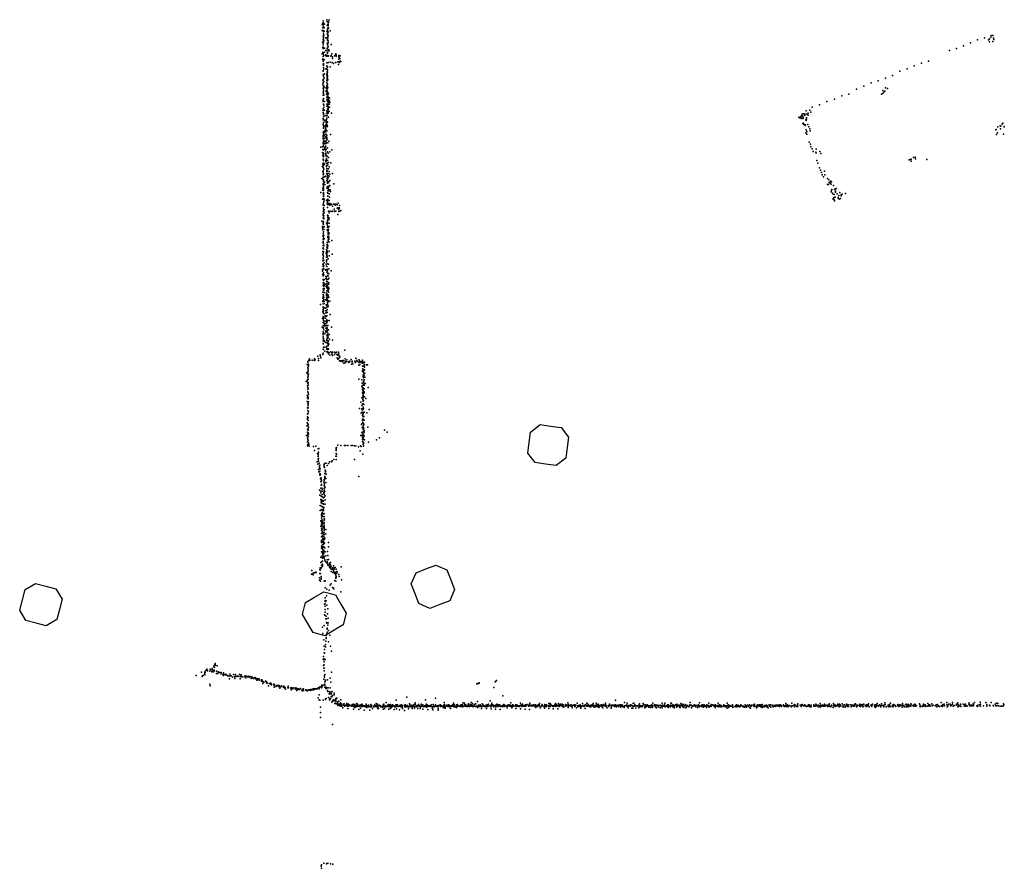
# Model space of a CAD drawing. Header units: millimetres. Extents: x -59317 to 38363, y -36677 to 72540.
# Tile 5 of 17: x -3207 to 4499, y -2176 to 4467. Entities that reach past the tile are written whole.
import ezdxf

# ---------------------------------------------------------------- set-up
doc = ezdxf.new("R2010")
doc.units = ezdxf.units.MM
doc.layers.add('P', color=9, linetype='Continuous')
doc.layers.add('PANOS', color=10, linetype='Continuous')

msp = doc.modelspace()

# ---------------------------------------------------------------- linework, layer by layer
at = {"layer": 'P'}
for p in [(-841, 4426), (-836, 4441), (-834, 4404), (-831, 4458), (-830, 4429), (-830, 4414), (-829, 4442), (-823, 4404), (-821, 4431), (-802, 4467), (-801, 4422), (-800, 4453), (-799, 4421), (-795, 4429), (-795, 4399), (-794, 4424), (-794, 4406), (-793, 4446), (-793, 4422), (-793, 4398), (-792, 4432), (-791, 4453), (-791, 4447), (-791, 4401), (-784, 4465), (-839, 4382), (-833, 4382), (-833, 4339), (-830, 4372), (-829, 4356), (-828, 4337), (-828, 4327), (-828, 4318), (-826, 4346), (-825, 4376), (-810, 4324), (-803, 4326), (-802, 4374), (-799, 4387), (-799, 4358), (-799, 4351), (-798, 4391), (-797, 4382), (-797, 4318), (-796, 4349), (-796, 4335), (-795, 4374), (-795, 4326), (-793, 4370), (-792, 4340), (-778, 4380), (4343, 4326), (4383, 4318), (4393, 4330), (4397, 4344), (4409, 4342), (4414, 4322), (-836, 4292), (-835, 4248), (-833, 4310), (-832, 4283), (-832, 4251), (-831, 4269), (-831, 4241), (-830, 4290), (-826, 4303), (-821, 4245), (-800, 4277), (-800, 4243), (-799, 4283), (-798, 4306), (-797, 4311), (-797, 4276), (-796, 4263), (-795, 4278), (-794, 4302), (-794, 4302), (-794, 4288), (-794, 4254), (-769, 4273), (4126, 4242), (4180, 4263), (4235, 4287), (4289, 4310), (4376, 4310), (4382, 4294), (4410, 4297), (4418, 4311), (-841, 4200), (-835, 4210), (-834, 4211), (-831, 4199), (-831, 4179), (-830, 4185), (-827, 4189), (-822, 4214), (-811, 4225), (-810, 4193), (-810, 4184), (-807, 4225), (-804, 4181), (-803, 4187), (-800, 4186), (-799, 4212), (-799, 4205), (-798, 4214), (-797, 4238), (-794, 4230), (-792, 4181), (-791, 4185), (-788, 4231), (-788, 4222), (-785, 4222), (-772, 4181), (-769, 4187), (-764, 4200), (-760, 4162), (-758, 4177), (-744, 4183), (-737, 4188), (-732, 4199), (-731, 4188), (-731, 4181), (-708, 4187), (-708, 4176), (-703, 4165), (-701, 4164), (-700, 4185), (4071, 4227), (-836, 4157), (-833, 4113), (-832, 4144), (-831, 4143), (-830, 4118), (-830, 4094), (-829, 4159), (-828, 4125), (-828, 4111), (-828, 4093), (-825, 4153), (-803, 4130), (-802, 4106), (-801, 4101), (-799, 4096), (-792, 4131), (-777, 4135), (-777, 4097), (-762, 4132), (-762, 4132), (-752, 4123), (-736, 4133), (-733, 4133), (-716, 4138), (-711, 4138), (-711, 4116), (-709, 4159), (-704, 4133), (-700, 4142), (-693, 4141), (3794, 4107), (3850, 4126), (3905, 4142), (-832, 4064), (-831, 4069), (-831, 4035), (-830, 4026), (-829, 4039), (-829, 4024), (-826, 4080), (-824, 4013), (-821, 4042), (-811, 4081), (-803, 4084), (-803, 4038), (-802, 4027), (-801, 4055), (-801, 4012), (-800, 4077), (-800, 4060), (-800, 4045), (-800, 4036), (-800, 4010), (-799, 4071), (-799, 4023), (-797, 4056), (-797, 4027), (3570, 4009), (3625, 4030), (3682, 4065), (3738, 4083), (-835, 3993), (-834, 3962), (-833, 3931), (-832, 3974), (-831, 3949), (-828, 4002), (-828, 3980), (-827, 3947), (-826, 3982), (-823, 3938), (-808, 3936), (-808, 3931), (-804, 3948), (-803, 3990), (-802, 3989), (-802, 3974), (-802, 3939), (-801, 3948), (-800, 4002), (-800, 3988), (-800, 3931), (-799, 3963), (-798, 3992), (-798, 3959), (-797, 3944), (-795, 4001), (-795, 3933), (3399, 3946), (3456, 3972), (3513, 3989), (3569, 3934), (-831, 3899), (-831, 3875), (-830, 3903), (-830, 3890), (-829, 3925), (-829, 3914), (-829, 3878), (-827, 3875), (-810, 3908), (-806, 3887), (-804, 3910), (-802, 3914), (-802, 3902), (-802, 3861), (-801, 3890), (-801, 3883), (-801, 3878), (-800, 3926), (-800, 3854), (-798, 3905), (-798, 3896), (-796, 3879), (-796, 3867), (-795, 3854), (-792, 3862), (-791, 3890), (-791, 3853), (-789, 3890), (-782, 3855), (3227, 3870), (3283, 3884), (3342, 3924), (3539, 3885), (3548, 3890), (3549, 3912), (3556, 3900), (3565, 3908), (3586, 3928), (-832, 3846), (-832, 3826), (-831, 3835), (-830, 3851), (-829, 3805), (-828, 3804), (-828, 3803), (-827, 3781), (-826, 3798), (-822, 3826), (-804, 3839), (-804, 3789), (-803, 3805), (-799, 3830), (-799, 3802), (-797, 3830), (-795, 3806), (-795, 3799), (-795, 3787), (-793, 3806), (-793, 3778), (-792, 3843), (-792, 3818), (-790, 3826), (-790, 3781), (-788, 3848), (-788, 3833), (-786, 3806), (-782, 3832), (-782, 3783), (-781, 3819), (2995, 3783), (3052, 3800), (3111, 3826), (3169, 3846), (-833, 3768), (-831, 3755), (-831, 3740), (-830, 3732), (-830, 3727), (-829, 3712), (-828, 3762), (-827, 3710), (-822, 3760), (-817, 3717), (-806, 3736), (-803, 3750), (-803, 3715), (-803, 3714), (-802, 3716), (-801, 3735), (-800, 3719), (-798, 3756), (-797, 3766), (-796, 3743), (-795, 3746), (-795, 3745), (-793, 3769), (-793, 3762), (-792, 3736), (-790, 3704), (-785, 3747), (-766, 3734), (2890, 3704), (2903, 3703), (2907, 3710), (2915, 3718), (2918, 3727), (2921, 3713), (2924, 3699), (2926, 3731), (2937, 3729), (2937, 3721), (2937, 3718), (2947, 3753), (2954, 3727), (2964, 3735), (2965, 3720), (2978, 3759), (2986, 3742), (-833, 3694), (-833, 3684), (-832, 3646), (-831, 3650), (-830, 3662), (-829, 3640), (-827, 3686), (-827, 3627), (-820, 3673), (-818, 3675), (-816, 3633), (-811, 3681), (-811, 3641), (-810, 3645), (-809, 3681), (-809, 3662), (-807, 3686), (-807, 3648), (-807, 3633), (-804, 3662), (-803, 3670), (-802, 3695), (-800, 3642), (-799, 3666), (-799, 3632), (2896, 3698), (2909, 3693), (2915, 3695), (2922, 3655), (2923, 3694), (2925, 3695), (2928, 3658), (2930, 3647), (2940, 3640), (2942, 3645), (2945, 3682), (2947, 3677), (2950, 3698), (2950, 3688), (2961, 3647), (2970, 3627), (4448, 3627), (4466, 3635), (4471, 3633), (4483, 3648), (4488, 3657), (4497, 3628), (4499, 3632), (-832, 3586), (-832, 3549), (-831, 3560), (-831, 3558), (-830, 3620), (-829, 3617), (-828, 3584), (-828, 3573), (-825, 3557), (-824, 3594), (-824, 3584), (-823, 3565), (-815, 3590), (-814, 3609), (-813, 3601), (-813, 3597), (-812, 3617), (-811, 3620), (-811, 3552), (-810, 3595), (-810, 3590), (-810, 3570), (-807, 3557), (-803, 3599), (-803, 3598), (-803, 3564), (-774, 3569), (2946, 3580), (2949, 3606), (2953, 3593), (2954, 3571), (2976, 3612), (2980, 3597), (4433, 3604), (4435, 3607), (4437, 3567), (4446, 3582), (4469, 3612), (4493, 3571), (-851, 3470), (-836, 3471), (-833, 3504), (-832, 3494), (-831, 3538), (-830, 3532), (-830, 3517), (-830, 3483), (-830, 3475), (-827, 3519), (-827, 3508), (-822, 3540), (-821, 3498), (-819, 3515), (-815, 3496), (-813, 3473), (-812, 3476), (-810, 3539), (-810, 3497), (-809, 3518), (-809, 3506), (-808, 3541), (-807, 3521), (-806, 3502), (-803, 3544), (-800, 3532), (-795, 3502), (-787, 3516), (2971, 3509), (2981, 3493), (2986, 3471), (-836, 3428), (-835, 3451), (-834, 3404), (-833, 3418), (-830, 3452), (-830, 3448), (-830, 3408), (-830, 3398), (-829, 3394), (-828, 3423), (-823, 3453), (-819, 3464), (-814, 3450), (-813, 3441), (-813, 3416), (-812, 3419), (-811, 3408), (-810, 3422), (-809, 3405), (-809, 3399), (-808, 3454), (-800, 3398), (-799, 3465), (-797, 3433), (-794, 3423), (-779, 3433), (-764, 3448), (2995, 3455), (3002, 3435), (3023, 3430), (3027, 3453), (3027, 3424), (3055, 3435), (3064, 3419), (3801, 3391), (-838, 3319), (-834, 3333), (-833, 3376), (-833, 3345), (-829, 3367), (-828, 3364), (-828, 3326), (-827, 3344), (-822, 3335), (-812, 3364), (-812, 3356), (-808, 3371), (-808, 3366), (-807, 3381), (-807, 3344), (-807, 3319), (-805, 3379), (-805, 3323), (-805, 3318), (-800, 3345), (-800, 3329), (-797, 3364), (-796, 3331), (-791, 3387), (-789, 3350), (-784, 3315), (-771, 3346), (3032, 3364), (3039, 3345), (3755, 3370), (3765, 3372), (3770, 3375), (3770, 3359), (3787, 3388), (3803, 3378), (3893, 3373), (-834, 3276), (-831, 3311), (-831, 3285), (-831, 3273), (-831, 3252), (-830, 3262), (-829, 3304), (-828, 3258), (-826, 3298), (-822, 3237), (-810, 3243), (-803, 3264), (-802, 3302), (-802, 3286), (-802, 3278), (-801, 3300), (-801, 3282), (-800, 3256), (-795, 3248), (-792, 3263), (-791, 3299), (-785, 3279), (-784, 3242), (-779, 3258), (-760, 3264), (3052, 3307), (3060, 3290), (3067, 3272), (3073, 3253), (3083, 3238), (3093, 3281), (3094, 3252), (-842, 3224), (-833, 3181), (-833, 3175), (-832, 3232), (-831, 3234), (-831, 3217), (-830, 3160), (-829, 3211), (-828, 3203), (-826, 3191), (-822, 3194), (-820, 3177), (-804, 3209), (-801, 3228), (-799, 3234), (-798, 3161), (-797, 3219), (-797, 3199), (-797, 3189), (-797, 3187), (-796, 3203), (-796, 3187), (-794, 3230), (-793, 3229), (-788, 3164), (-787, 3197), (-787, 3162), (-781, 3207), (-779, 3170), (-749, 3183), (3114, 3176), (3115, 3224), (3123, 3178), (3126, 3214), (3129, 3192), (3130, 3195), (3136, 3187), (3141, 3202), (3143, 3179), (3146, 3197), (3161, 3169), (-850, 3114), (-835, 3147), (-835, 3133), (-832, 3105), (-829, 3138), (-829, 3132), (-829, 3089), (-829, 3083), (-828, 3152), (-828, 3115), (-826, 3102), (-802, 3147), (-797, 3112), (-796, 3126), (-796, 3109), (-796, 3087), (-796, 3086), (-795, 3150), (-792, 3145), (-790, 3153), (-790, 3139), (-787, 3128), (-787, 3128), (-784, 3103), (-778, 3135), (-775, 3121), (3144, 3120), (3146, 3131), (3150, 3139), (3155, 3110), (3158, 3104), (3167, 3099), (3171, 3138), (3175, 3141), (3179, 3124), (3179, 3117), (3183, 3146), (3191, 3105), (3191, 3103), (3203, 3091), (3212, 3115), (3222, 3088), (3223, 3096), (3230, 3100), (3255, 3107), (-837, 3061), (-831, 3019), (-831, 3014), (-830, 3063), (-830, 3033), (-830, 3017), (-827, 3068), (-826, 3045), (-825, 3012), (-824, 3058), (-807, 3053), (-801, 3032), (-800, 3048), (-799, 3043), (-798, 3034), (-798, 3020), (-796, 3061), (-794, 3053), (-789, 3020), (-788, 3029), (-787, 3026), (-785, 3052), (-783, 3078), (-779, 3028), (-779, 3014), (-777, 3017), (-768, 3019), (-767, 3022), (-759, 3008), (-752, 3023), (-741, 3024), (-738, 3021), (-737, 3016), (-730, 3022), (-723, 3018), (-715, 3030), (-705, 3012), (3160, 3067), (3160, 3062), (3163, 3068), (3164, 3075), (3168, 3058), (3169, 3050), (3171, 3052), (3174, 3078), (3199, 3069), (3200, 3075), (3206, 3063), (3216, 3066), (-833, 2946), (-833, 2934), (-831, 2965), (-831, 2936), (-830, 2995), (-829, 2984), (-827, 2931), (-826, 2976), (-826, 2964), (-825, 2979), (-824, 2956), (-799, 2936), (-798, 2998), (-793, 2931), (-789, 2969), (-785, 2954), (-781, 2968), (-776, 2967), (-765, 2965), (-759, 2969), (-745, 2983), (-744, 2967), (-743, 2966), (-734, 2967), (-723, 2992), (-718, 2993), (-717, 2942), (-712, 2982), (-710, 2966), (-709, 2965), (-707, 2993), (-706, 2988), (-701, 2969), (-694, 2973), (-842, 2890), (-833, 2888), (-832, 2917), (-832, 2876), (-832, 2870), (-830, 2881), (-829, 2919), (-828, 2863), (-826, 2909), (-806, 2873), (-801, 2866), (-799, 2898), (-799, 2852), (-798, 2873), (-797, 2885), (-797, 2872), (-797, 2872), (-796, 2920), (-795, 2917), (-794, 2902), (-788, 2913), (-787, 2899), (-786, 2874), (-785, 2917), (-838, 2847), (-837, 2834), (-834, 2822), (-834, 2775), (-833, 2841), (-832, 2793), (-829, 2807), (-827, 2779), (-826, 2824), (-825, 2845), (-800, 2821), (-798, 2840), (-796, 2847), (-795, 2822), (-795, 2814), (-794, 2844), (-794, 2838), (-794, 2801), (-793, 2786), (-792, 2815), (-792, 2795), (-790, 2790), (-790, 2786), (-789, 2822), (-785, 2849), (-785, 2797), (-833, 2746), (-833, 2730), (-833, 2722), (-833, 2718), (-833, 2700), (-830, 2765), (-830, 2754), (-828, 2716), (-827, 2698), (-826, 2700), (-825, 2752), (-803, 2704), (-800, 2724), (-797, 2708), (-796, 2763), (-795, 2770), (-794, 2770), (-793, 2742), (-793, 2728), (-792, 2728), (-790, 2748), (-788, 2769), (-788, 2749), (-787, 2757), (-786, 2728), (-764, 2738), (-834, 2653), (-834, 2629), (-834, 2626), (-832, 2681), (-832, 2672), (-831, 2652), (-831, 2639), (-829, 2674), (-828, 2649), (-809, 2638), (-806, 2667), (-806, 2653), (-805, 2647), (-804, 2639), (-804, 2623), (-803, 2628), (-802, 2687), (-800, 2658), (-799, 2678), (-799, 2648), (-798, 2688), (-795, 2697), (-785, 2654), (-762, 2632), (-834, 2580), (-834, 2552), (-833, 2604), (-833, 2598), (-833, 2554), (-833, 2549), (-832, 2596), (-829, 2616), (-826, 2581), (-825, 2564), (-808, 2553), (-807, 2608), (-805, 2585), (-805, 2573), (-805, 2571), (-803, 2607), (-802, 2620), (-802, 2586), (-801, 2617), (-801, 2607), (-801, 2556), (-794, 2595), (-791, 2553), (-785, 2619), (-837, 2498), (-836, 2512), (-834, 2507), (-834, 2470), (-833, 2534), (-832, 2479), (-830, 2520), (-828, 2485), (-827, 2541), (-826, 2469), (-816, 2511), (-811, 2506), (-807, 2538), (-804, 2490), (-802, 2536), (-802, 2536), (-802, 2509), (-798, 2513), (-798, 2501), (-796, 2481), (-788, 2517), (-787, 2480), (-769, 2500), (-833, 2461), (-833, 2406), (-831, 2434), (-830, 2429), (-830, 2410), (-827, 2395), (-824, 2434), (-824, 2405), (-821, 2389), (-812, 2440), (-811, 2456), (-810, 2396), (-807, 2454), (-805, 2437), (-805, 2420), (-804, 2403), (-797, 2463), (-797, 2416), (-796, 2464), (-795, 2433), (-794, 2463), (-791, 2397), (-789, 2439), (-788, 2444), (-788, 2407), (-834, 2334), (-833, 2361), (-832, 2388), (-832, 2387), (-832, 2315), (-829, 2346), (-827, 2378), (-827, 2354), (-824, 2363), (-822, 2331), (-809, 2379), (-807, 2327), (-807, 2318), (-806, 2384), (-804, 2382), (-804, 2368), (-804, 2344), (-803, 2344), (-797, 2388), (-797, 2360), (-797, 2316), (-795, 2341), (-793, 2373), (-789, 2370), (-789, 2353), (-789, 2334), (-788, 2364), (-854, 2238), (-835, 2262), (-834, 2288), (-833, 2270), (-832, 2297), (-832, 2243), (-831, 2243), (-829, 2304), (-829, 2297), (-828, 2307), (-827, 2292), (-826, 2277), (-825, 2261), (-824, 2245), (-813, 2273), (-808, 2271), (-806, 2311), (-805, 2294), (-802, 2283), (-801, 2307), (-798, 2264), (-798, 2250), (-798, 2239), (-797, 2271), (-795, 2289), (-794, 2310), (-794, 2297), (-792, 2267), (-792, 2259), (-788, 2296), (-781, 2264), (-834, 2184), (-832, 2220), (-832, 2171), (-831, 2216), (-831, 2198), (-831, 2179), (-828, 2208), (-828, 2193), (-825, 2164), (-819, 2212), (-814, 2208), (-813, 2189), (-812, 2171), (-808, 2234), (-806, 2187), (-802, 2216), (-801, 2174), (-800, 2224), (-800, 2198), (-796, 2232), (-794, 2223), (-794, 2222), (-776, 2159), (-838, 2128), (-832, 2125), (-832, 2097), (-831, 2143), (-831, 2137), (-829, 2096), (-828, 2113), (-827, 2099), (-825, 2085), (-823, 2134), (-823, 2133), (-817, 2149), (-816, 2106), (-815, 2147), (-814, 2088), (-813, 2130), (-807, 2147), (-804, 2118), (-803, 2109), (-803, 2094), (-802, 2150), (-802, 2101), (-799, 2110), (-785, 2113), (-840, 2061), (-833, 2070), (-833, 2051), (-832, 2024), (-832, 2005), (-831, 2013), (-829, 2021), (-828, 2055), (-826, 2039), (-825, 2071), (-818, 2077), (-818, 2070), (-818, 2009), (-813, 2070), (-810, 2051), (-810, 2031), (-810, 2020), (-809, 2025), (-805, 2072), (-803, 2048), (-803, 2024), (-801, 2070), (-801, 2054), (-799, 2072), (-798, 2033), (-797, 2042), (-796, 2074), (-796, 2012), (-790, 2038), (-767, 2060), (-832, 1989), (-832, 1977), (-832, 1950), (-832, 1931), (-832, 1930), (-831, 1930), (-829, 1972), (-828, 1963), (-822, 1954), (-818, 1944), (-812, 1941), (-804, 1998), (-803, 1998), (-803, 1966), (-802, 1956), (-801, 1937), (-800, 1981), (-799, 1971), (-798, 2000), (-796, 1976), (-795, 1995), (-795, 1932), (-794, 1953), (-793, 1983), (-793, 1945), (-790, 1929), (-789, 1954), (-787, 1927), (-786, 2002), (-782, 1965), (-759, 1959), (-832, 1888), (-831, 1856), (-830, 1903), (-829, 1884), (-820, 1904), (-818, 1871), (-806, 1905), (-803, 1911), (-803, 1889), (-803, 1867), (-802, 1894), (-799, 1870), (-794, 1922), (-794, 1891), (-794, 1858), (-793, 1914), (-793, 1885), (-791, 1852), (-789, 1890), (-789, 1855), (-786, 1863), (-772, 1866), (-765, 1863), (-762, 1858), (-758, 1865), (-742, 1865), (-741, 1863), (-736, 1859), (-727, 1864), (-712, 1864), (-709, 1852), (-662, 1879), (-953, 1787), (-951, 1791), (-943, 1802), (-939, 1812), (-937, 1799), (-919, 1803), (-902, 1798), (-900, 1813), (-895, 1804), (-873, 1834), (-868, 1816), (-868, 1800), (-856, 1844), (-854, 1832), (-852, 1832), (-851, 1821), (-834, 1845), (-781, 1842), (-763, 1848), (-760, 1839), (-760, 1839), (-743, 1845), (-726, 1847), (-723, 1820), (-721, 1847), (-720, 1845), (-718, 1842), (-718, 1810), (-716, 1811), (-713, 1839), (-713, 1811), (-712, 1812), (-711, 1816), (-708, 1814), (-704, 1833), (-704, 1797), (-702, 1824), (-698, 1797), (-696, 1794), (-689, 1797), (-680, 1796), (-680, 1788), (-678, 1798), (-673, 1800), (-669, 1777), (-660, 1812), (-660, 1793), (-659, 1782), (-655, 1789), (-652, 1791), (-646, 1805), (-637, 1790), (-631, 1786), (-630, 1784), (-629, 1788), (-623, 1795), (-613, 1807), (-606, 1793), (-604, 1786), (-601, 1774), (-585, 1793), (-582, 1786), (-579, 1785), (-579, 1784), (-576, 1791), (-575, 1817), (-568, 1802), (-561, 1792), (-553, 1783), (-551, 1805), (-546, 1793), (-543, 1790), (-534, 1789), (-534, 1784), (-529, 1782), (-528, 1783), (-525, 1802), (-525, 1794), (-525, 1778), (-516, 1784), (-508, 1787), (-960, 1702), (-957, 1767), (-954, 1696), (-953, 1769), (-953, 1714), (-952, 1741), (-952, 1709), (-950, 1750), (-948, 1731), (-948, 1718), (-947, 1771), (-946, 1758), (-611, 1770), (-554, 1763), (-544, 1767), (-525, 1719), (-524, 1755), (-523, 1713), (-522, 1733), (-520, 1710), (-518, 1755), (-518, 1727), (-516, 1756), (-516, 1728), (-516, 1711), (-513, 1700), (-512, 1723), (-511, 1770), (-510, 1757), (-509, 1766), (-509, 1746), (-508, 1727), (-507, 1698), (-492, 1765), (-485, 1765), (-964, 1634), (-956, 1640), (-954, 1649), (-953, 1621), (-951, 1668), (-951, 1667), (-951, 1627), (-950, 1653), (-950, 1628), (-948, 1680), (-947, 1693), (-553, 1652), (-528, 1649), (-526, 1622), (-519, 1688), (-519, 1674), (-517, 1664), (-517, 1636), (-516, 1668), (-516, 1636), (-516, 1627), (-515, 1684), (-514, 1677), (-514, 1666), (-513, 1637), (-512, 1649), (-511, 1682), (-509, 1619), (-506, 1668), (-503, 1620), (-955, 1602), (-953, 1573), (-952, 1554), (-951, 1587), (-950, 1579), (-950, 1547), (-948, 1617), (-948, 1606), (-948, 1545), (-529, 1597), (-526, 1596), (-524, 1586), (-524, 1585), (-524, 1571), (-523, 1546), (-519, 1585), (-518, 1605), (-518, 1565), (-518, 1556), (-518, 1550), (-517, 1578), (-516, 1612), (-512, 1555), (-511, 1577), (-511, 1547), (-510, 1607), (-479, 1589), (-957, 1479), (-956, 1526), (-954, 1507), (-952, 1518), (-950, 1506), (-950, 1466), (-949, 1498), (-948, 1504), (-947, 1533), (-947, 1475), (-537, 1473), (-528, 1506), (-521, 1521), (-521, 1494), (-520, 1522), (-519, 1537), (-519, 1489), (-518, 1528), (-518, 1517), (-518, 1507), (-518, 1480), (-515, 1485), (-511, 1514), (-509, 1516), (-499, 1502), (-955, 1429), (-952, 1458), (-952, 1408), (-951, 1433), (-951, 1425), (-950, 1450), (-949, 1428), (-946, 1397), (-548, 1424), (-530, 1448), (-529, 1421), (-526, 1414), (-526, 1395), (-524, 1459), (-521, 1412), (-520, 1433), (-518, 1459), (-517, 1458), (-515, 1424), (-514, 1455), (-514, 1393), (-512, 1394), (-490, 1390), (-473, 1415), (-955, 1380), (-955, 1359), (-954, 1359), (-954, 1344), (-954, 1339), (-952, 1385), (-951, 1382), (-950, 1350), (-948, 1330), (-534, 1387), (-525, 1368), (-524, 1341), (-524, 1330), (-522, 1314), (-521, 1376), (-521, 1314), (-520, 1363), (-520, 1339), (-519, 1359), (-519, 1311), (-518, 1385), (-518, 1384), (-518, 1334), (-516, 1336), (-513, 1362), (-510, 1332), (-959, 1288), (-957, 1310), (-954, 1258), (-954, 1237), (-952, 1304), (-951, 1287), (-950, 1264), (-950, 1255), (-949, 1297), (-949, 1234), (-947, 1278), (-531, 1297), (-530, 1235), (-529, 1303), (-526, 1275), (-523, 1239), (-520, 1288), (-520, 1242), (-518, 1285), (-518, 1273), (-518, 1263), (-518, 1258), (-514, 1300), (-513, 1295), (-513, 1270), (-512, 1239), (-511, 1252), (-483, 1277), (-353, 1253), (-330, 1237), (-962, 1211), (-955, 1195), (-954, 1163), (-953, 1183), (-952, 1224), (-951, 1214), (-949, 1203), (-948, 1174), (-947, 1225), (-538, 1211), (-527, 1209), (-525, 1221), (-525, 1196), (-525, 1182), (-523, 1166), (-521, 1217), (-519, 1192), (-519, 1161), (-518, 1181), (-517, 1224), (-517, 1158), (-516, 1200), (-510, 1209), (-509, 1178), (-476, 1160), (-414, 1178), (-390, 1194), (-955, 1132), (-953, 1141), (-949, 1133), (-947, 1154), (-944, 1143), (-941, 1128), (-907, 1127), (-901, 1094), (-890, 1128), (-870, 1108), (-868, 1081), (-867, 1111), (-731, 1101), (-730, 1115), (-730, 1107), (-729, 1095), (-728, 1119), (-717, 1136), (-693, 1134), (-665, 1133), (-655, 1134), (-639, 1134), (-613, 1133), (-602, 1133), (-586, 1131), (-577, 1132), (-556, 1123), (-542, 1091), (-541, 1130), (-534, 1127), (-518, 1141), (-517, 1149), (-517, 1129), (-879, 1005), (-875, 1071), (-872, 1068), (-872, 1047), (-871, 1024), (-870, 1060), (-870, 1027), (-869, 1012), (-868, 1032), (-783, 1005), (-767, 1007), (-761, 1013), (-749, 1025), (-732, 1049), (-731, 1024), (-730, 1072), (-728, 1065), (-728, 1049), (-587, 1024), (-521, 1065), (-873, 987), (-869, 947), (-865, 928), (-864, 995), (-862, 949), (-861, 973), (-861, 961), (-859, 979), (-857, 933), (-856, 952), (-826, 980), (-824, 970), (-823, 988), (-823, 964), (-822, 962), (-820, 993), (-817, 940), (-814, 935), (-814, 928), (-809, 996), (-801, 977), (-790, 993), (-858, 901), (-857, 914), (-854, 907), (-854, 906), (-854, 875), (-851, 849), (-847, 881), (-847, 867), (-847, 864), (-845, 856), (-823, 864), (-823, 858), (-820, 915), (-820, 890), (-819, 884), (-819, 872), (-816, 913), (-812, 875), (-808, 909), (-554, 890), (-861, 785), (-850, 800), (-850, 775), (-847, 823), (-846, 826), (-845, 828), (-842, 801), (-841, 793), (-841, 775), (-826, 845), (-824, 820), (-824, 795), (-823, 819), (-823, 781), (-821, 833), (-821, 801), (-818, 774), (-817, 807), (-810, 843), (-858, 745), (-849, 762), (-849, 711), (-848, 736), (-848, 698), (-843, 705), (-841, 731), (-839, 749), (-839, 706), (-839, 696), (-830, 723), (-829, 700), (-829, 698), (-827, 769), (-826, 763), (-826, 758), (-825, 750), (-824, 752), (-824, 730), (-816, 741), (-816, 708), (-856, 664), (-856, 624), (-847, 685), (-846, 659), (-846, 633), (-845, 630), (-840, 679), (-838, 654), (-838, 628), (-830, 677), (-829, 636), (-828, 675), (-828, 647), (-828, 626), (-828, 625), (-827, 652), (-816, 674), (-849, 543), (-846, 584), (-845, 540), (-844, 593), (-844, 566), (-843, 605), (-840, 586), (-840, 577), (-839, 552), (-838, 611), (-838, 602), (-836, 540), (-828, 599), (-826, 578), (-825, 575), (-825, 559), (-823, 600), (-823, 550), (-821, 553), (-851, 503), (-845, 486), (-845, 472), (-844, 529), (-844, 513), (-837, 526), (-836, 519), (-836, 502), (-836, 478), (-832, 495), (-825, 532), (-825, 472), (-824, 494), (-824, 483), (-823, 521), (-823, 505), (-823, 490), (-811, 475), (-846, 418), (-846, 390), (-844, 444), (-840, 462), (-838, 452), (-837, 428), (-837, 422), (-837, 420), (-836, 397), (-835, 404), (-829, 444), (-829, 440), (-828, 404), (-828, 394), (-827, 418), (-824, 454), (-824, 435), (-823, 456), (-822, 401), (-820, 408), (-810, 441), (-846, 375), (-845, 330), (-845, 330), (-844, 381), (-844, 345), (-840, 339), (-839, 379), (-837, 323), (-836, 356), (-836, 341), (-836, 332), (-830, 377), (-830, 360), (-829, 382), (-829, 368), (-829, 338), (-828, 375), (-828, 366), (-827, 340), (-826, 314), (-826, 310), (-821, 368), (-819, 334), (-791, 375), (-791, 341), (-851, 260), (-845, 302), (-843, 256), (-841, 269), (-837, 306), (-837, 291), (-836, 251), (-835, 276), (-833, 300), (-831, 286), (-828, 291), (-828, 263), (-827, 301), (-827, 286), (-825, 265), (-825, 252), (-819, 240), (-819, 236), (-816, 301), (-811, 269), (-800, 239), (-798, 303), (-795, 272), (-790, 241), (-858, 163), (-856, 175), (-855, 159), (-850, 219), (-849, 171), (-846, 179), (-844, 197), (-843, 226), (-838, 189), (-837, 228), (-837, 204), (-837, 194), (-815, 228), (-809, 219), (-801, 224), (-801, 216), (-797, 210), (-795, 201), (-793, 198), (-793, 195), (-783, 181), (-782, 212), (-781, 188), (-780, 180), (-779, 202), (-778, 183), (-776, 182), (-775, 174), (-774, 217), (-774, 200), (-769, 165), (-768, 187), (-759, 163), (-758, 176), (-757, 170), (-751, 193), (-750, 164), (-750, 159), (-750, 158), (-746, 167), (-745, 177), (-738, 179), (-731, 167), (-691, 184), (-923, 126), (-921, 154), (-912, 133), (-909, 121), (-902, 139), (-898, 138), (-890, 143), (-887, 139), (-861, 98), (-860, 79), (-858, 131), (-853, 133), (-848, 109), (-847, 94), (-847, 87), (-770, 148), (-755, 140), (-750, 144), (-742, 132), (-741, 78), (-740, 143), (-738, 141), (-735, 137), (-735, 128), (-734, 104), (-734, 95), (-733, 128), (-733, 120), (-733, 98), (-731, 108), (-731, 97), (-725, 147), (-722, 137), (-708, 125), (-706, 108), (-689, 82), (-852, 72), (-824, 72), (-823, 71), (-819, 75), (-815, 74), (-815, 20), (-803, 10), (-784, 2), (-778, 41), (-770, 52), (-759, 22), (-752, 18), (-748, 12), (-733, 73), (-817, -60), (-805, -44), (-694, -12), (-822, -108), (-817, -79), (-816, -87), (-816, -105), (-815, -123), (-815, -151), (-808, -82), (-804, -115), (-795, -146), (-822, -192), (-820, -195), (-817, -171), (-810, -222), (-808, -203), (-807, -222), (-798, -184), (-794, -218), (-838, -288), (-824, -276), (-806, -253), (-803, -256), (-801, -304), (-800, -296), (-797, -254), (-795, -272), (-793, -254), (-834, -339), (-809, -376), (-808, -354), (-808, -372), (-802, -340), (-800, -327), (-790, -315), (-779, -350), (-827, -387), (-824, -438), (-819, -439), (-814, -441), (-813, -423), (-810, -398), (-791, -402), (-775, -436), (-831, -538), (-829, -517), (-826, -537), (-824, -489), (-822, -464), (-821, -491), (-767, -475), (-1715, -616), (-1700, -612), (-1687, -598), (-1686, -589), (-1682, -601), (-1680, -583), (-1678, -573), (-1677, -575), (-1674, -587), (-1662, -590), (-829, -588), (-827, -610), (-826, -544), (-825, -560), (-825, -608), (-824, -582), (-815, -541), (-1825, -666), (-1784, -641), (-1778, -674), (-1775, -670), (-1770, -667), (-1761, -657), (-1758, -638), (-1758, -646), (-1757, -662), (-1755, -642), (-1750, -628), (-1743, -618), (-1737, -628), (-1737, -631), (-1719, -634), (-1710, -622), (-1704, -637), (-1699, -633), (-1698, -623), (-1689, -637), (-1684, -624), (-1684, -631), (-1668, -633), (-1667, -650), (-1656, -651), (-1654, -639), (-1652, -641), (-1643, -643), (-1641, -642), (-1631, -644), (-1629, -654), (-1618, -658), (-1613, -647), (-1611, -656), (-1611, -667), (-1607, -660), (-1593, -656), (-1593, -662), (-1585, -664), (-1577, -668), (-1568, -671), (-1566, -693), (-1563, -657), (-1557, -669), (-1552, -668), (-1541, -679), (-1533, -660), (-1525, -675), (-1524, -690), (-1522, -677), (-1519, -658), (-1519, -675), (-1514, -674), (-1508, -673), (-1500, -673), (-1493, -675), (-1488, -659), (-1481, -692), (-1477, -672), (-1477, -677), (-1473, -661), (-1471, -673), (-1467, -677), (-1451, -676), (-1445, -671), (-1439, -677), (-1438, -675), (-1438, -684), (-1437, -670), (-1425, -676), (-1420, -673), (-1418, -673), (-1412, -680), (-1410, -677), (-1403, -675), (-1395, -691), (-1392, -683), (-1390, -677), (-1382, -684), (-1377, -689), (-1375, -688), (-1363, -682), (-1352, -689), (-1336, -693), (-825, -631), (-823, -630), (-823, -631), (-822, -667), (-821, -679), (-819, -659), (-777, -687), (-767, -641), (-1719, -734), (-1716, -747), (-1361, -694), (-1351, -703), (-1343, -694), (-1343, -700), (-1343, -700), (-1331, -704), (-1315, -700), (-1315, -712), (-1309, -709), (-1308, -702), (-1306, -713), (-1305, -729), (-1303, -714), (-1295, -718), (-1284, -712), (-1275, -714), (-1275, -719), (-1275, -723), (-1274, -726), (-1270, -726), (-1260, -747), (-1255, -729), (-1244, -726), (-1244, -735), (-1241, -727), (-1235, -734), (-1235, -740), (-1218, -734), (-1215, -745), (-1215, -758), (-1213, -737), (-1203, -752), (-1201, -749), (-1194, -746), (-1187, -744), (-1181, -754), (-1178, -746), (-1174, -748), (-1173, -752), (-1171, -767), (-1169, -757), (-1159, -748), (-1155, -753), (-1143, -758), (-1140, -751), (-1140, -757), (-1135, -758), (-1135, -762), (-1130, -760), (-1108, -764), (-1107, -750), (-1105, -762), (-1105, -764), (-1102, -764), (-1085, -765), (-1083, -760), (-1078, -765), (-1078, -768), (-1069, -766), (-1069, -770), (-1064, -762), (-1051, -766), (-1049, -768), (-1046, -764), (-1036, -769), (-1008, -768), (-889, -770), (-881, -770), (-880, -770), (-872, -762), (-869, -764), (-864, -761), (-862, -770), (-861, -757), (-856, -756), (-848, -758), (-845, -764), (-842, -743), (-842, -750), (-839, -752), (-836, -744), (-831, -742), (-826, -695), (-820, -759), (-818, -715), (-818, -735), (-818, -740), (-818, -742), (-817, -712), (-814, -703), (-812, -768), (-811, -758), (-807, -768), (-806, -761), (-798, -700), (-794, -762), (-776, -764), (-771, -720), (371, -731), (379, -730), (387, -730), (388, -725), (505, -761), (513, -716), (523, -708), (524, -707), (-1127, -773), (-1083, -779), (-1048, -773), (-1038, -771), (-1038, -783), (-1031, -775), (-1024, -772), (-1018, -777), (-999, -782), (-994, -777), (-994, -781), (-994, -788), (-988, -779), (-987, -771), (-986, -783), (-968, -780), (-966, -783), (-963, -781), (-957, -786), (-953, -785), (-951, -781), (-945, -780), (-940, -780), (-934, -779), (-933, -782), (-930, -783), (-929, -777), (-927, -780), (-921, -777), (-918, -779), (-909, -772), (-904, -778), (-902, -771), (-898, -772), (-888, -774), (-871, -841), (-864, -817), (-808, -846), (-799, -785), (-796, -793), (-791, -840), (-784, -810), (-783, -794), (-781, -808), (-781, -847), (-780, -814), (-774, -847), (-772, -798), (-768, -831), (-766, -809), (-765, -833), (-762, -792), (-758, -824), (-746, -806), (-745, -817), (-729, -843), (-724, -845), (-178, -836), (46, -844), (574, -826), (-863, -858), (-857, -859), (-853, -915), (-833, -859), (-813, -850), (-813, -854), (-782, -858), (-776, -853), (-763, -875), (-758, -867), (-755, -862), (-751, -856), (-747, -865), (-744, -861), (-740, -885), (-736, -884), (-735, -885), (-734, -850), (-732, -854), (-732, -867), (-728, -888), (-721, -875), (-721, -879), (-720, -872), (-718, -886), (-718, -901), (-717, -891), (-710, -867), (-707, -894), (-706, -900), (-704, -898), (-702, -905), (-700, -887), (-696, -881), (-696, -894), (-693, -858), (-690, -889), (-690, -907), (-687, -902), (-687, -907), (-678, -919), (-675, -891), (-674, -896), (-672, -900), (-667, -889), (-664, -906), (-661, -901), (-652, -903), (-651, -896), (-647, -885), (-647, -899), (-643, -889), (-639, -901), (-638, -906), (-638, -907), (-636, -901), (-634, -906), (-633, -890), (-629, -897), (-627, -901), (-619, -901), (-613, -902), (-607, -907), (-606, -897), (-606, -904), (-598, -891), (-595, -909), (-591, -905), (-588, -894), (-586, -904), (-585, -905), (-585, -918), (-584, -898), (-580, -899), (-579, -907), (-571, -887), (-571, -902), (-571, -911), (-563, -890), (-563, -901), (-561, -898), (-559, -907), (-551, -904), (-549, -909), (-542, -897), (-540, -900), (-539, -923), (-534, -910), (-530, -893), (-530, -906), (-530, -909), (-529, -892), (-524, -908), (-519, -902), (-514, -906), (-508, -904), (-504, -912), (-503, -908), (-502, -910), (-495, -890), (-495, -893), (-495, -899), (-494, -909), (-493, -906), (-490, -916), (-488, -905), (-478, -911), (-476, -898), (-474, -902), (-472, -906), (-472, -910), (-469, -909), (-464, -912), (-460, -894), (-458, -908), (-458, -911), (-453, -903), (-453, -911), (-452, -902), (-436, -906), (-435, -912), (-435, -913), (-428, -896), (-428, -909), (-422, -903), (-418, -887), (-415, -907), (-414, -901), (-414, -912), (-410, -910), (-407, -902), (-406, -890), (-405, -911), (-401, -912), (-394, -898), (-385, -902), (-385, -907), (-385, -908), (-380, -911), (-377, -909), (-367, -914), (-366, -907), (-365, -907), (-363, -900), (-361, -911), (-359, -894), (-358, -891), (-358, -897), (-356, -907), (-356, -909), (-351, -910), (-351, -924), (-345, -906), (-344, -912), (-342, -903), (-340, -879), (-337, -910), (-327, -909), (-325, -904), (-324, -894), (-323, -909), (-320, -902), (-315, -906), (-314, -911), (-310, -895), (-304, -894), (-304, -903), (-300, -917), (-299, -910), (-298, -903), (-298, -909), (-298, -910), (-290, -895), (-288, -909), (-285, -901), (-277, -904), (-273, -911), (-269, -909), (-268, -909), (-264, -912), (-262, -897), (-260, -859), (-256, -895), (-256, -907), (-254, -901), (-249, -897), (-247, -910), (-244, -910), (-240, -908), (-239, -908), (-235, -906), (-232, -901), (-230, -910), (-222, -895), (-221, -909), (-221, -913), (-219, -909), (-215, -900), (-214, -905), (-214, -914), (-213, -912), (-211, -901), (-196, -913), (-195, -900), (-193, -907), (-188, -897), (-188, -911), (-182, -906), (-174, -908), (-174, -911), (-172, -901), (-168, -904), (-168, -910), (-163, -911), (-160, -911), (-156, -888), (-154, -897), (-150, -900), (-148, -910), (-146, -903), (-144, -911), (-138, -898), (-132, -911), (-124, -902), (-124, -907), (-122, -910), (-120, -893), (-120, -910), (-118, -909), (-118, -923), (-117, -909), (-113, -881), (-112, -892), (-103, -901), (-103, -910), (-103, -911), (-94, -909), (-93, -905), (-93, -909), (-86, -894), (-83, -900), (-82, -902), (-77, -910), (-76, -905), (-75, -909), (-71, -912), (-67, -910), (-67, -910), (-66, -909), (-64, -892), (-60, -902), (-54, -903), (-53, -895), (-49, -910), (-43, -911), (-41, -909), (-39, -903), (-32, -856), (-32, -902), (-29, -910), (-28, -909), (-27, -912), (-23, -890), (-23, -915), (-22, -908), (-19, -897), (-18, -908), (-18, -909), (-17, -903), (-9, -904), (-6, -903), (-4, -909), (4, -905), (4, -907), (9, -907), (11, -909), (14, -897), (18, -911), (21, -909), (23, -909), (24, -909), (29, -911), (30, -894), (34, -908), (35, -906), (40, -913), (45, -906), (46, -908), (47, -902), (48, -897), (50, -905), (57, -910), (61, -908), (66, -904), (66, -910), (68, -901), (71, -909), (82, -898), (84, -897), (87, -909), (89, -903), (89, -908), (91, -902), (95, -908), (97, -907), (106, -917), (107, -906), (110, -902), (113, -900), (114, -878), (114, -908), (116, -907), (116, -920), (117, -893), (122, -907), (123, -908), (124, -923), (125, -912), (127, -908), (131, -903), (137, -898), (140, -902), (140, -907), (146, -909), (149, -896), (151, -907), (153, -900), (158, -912), (162, -906), (164, -907), (164, -924), (165, -904), (165, -905), (170, -907), (171, -909), (174, -901), (176, -907), (179, -907), (182, -897), (188, -882), (189, -906), (190, -913), (194, -894), (195, -909), (196, -908), (201, -911), (202, -908), (203, -909), (211, -918), (212, -895), (212, -909), (216, -898), (216, -901), (216, -906), (218, -904), (220, -894), (220, -909), (223, -904), (233, -908), (237, -903), (240, -907), (242, -909), (243, -905), (243, -910), (246, -897), (250, -898), (256, -907), (257, -903), (257, -913), (258, -894), (261, -907), (263, -881), (264, -906), (267, -909), (268, -908), (275, -883), (277, -894), (279, -902), (280, -906), (284, -897), (290, -910), (291, -908), (292, -906), (300, -901), (300, -910), (304, -899), (305, -888), (306, -906), (307, -907), (309, -907), (313, -910), (315, -907), (317, -908), (318, -894), (321, -901), (325, -908), (326, -877), (328, -896), (336, -910), (337, -887), (338, -902), (341, -903), (342, -907), (343, -907), (345, -909), (351, -896), (351, -897), (352, -907), (357, -891), (360, -910), (363, -889), (368, -906), (372, -907), (375, -917), (376, -906), (377, -871), (382, -906), (383, -910), (384, -899), (391, -909), (393, -908), (394, -898), (395, -903), (396, -905), (397, -897), (401, -906), (402, -909), (403, -903), (407, -924), (412, -889), (413, -910), (417, -896), (423, -906), (425, -901), (428, -907), (436, -912), (439, -905), (442, -909), (443, -898), (446, -903), (446, -903), (451, -897), (453, -902), (453, -909), (460, -908), (462, -891), (467, -903), (474, -865), (480, -906), (481, -912), (484, -897), (487, -904), (488, -883), (489, -894), (496, -895), (498, -905), (499, -900), (504, -911), (510, -905), (510, -905), (516, -908), (517, -898), (520, -911), (521, -902), (527, -890), (529, -903), (531, -905), (534, -909), (536, -895), (538, -908), (540, -897), (547, -907), (549, -903), (551, -897), (551, -902), (556, -910), (567, -905), (568, -904), (570, -903), (570, -909), (576, -902), (577, -900), (577, -910), (581, -893), (584, -896), (586, -910), (588, -901), (591, -903), (595, -907), (598, -901), (607, -919), (608, -910), (611, -903), (617, -897), (617, -905), (625, -903), (628, -896), (629, -908), (632, -903), (637, -881), (638, -910), (640, -905), (643, -903), (644, -920), (650, -897), (651, -909), (655, -898), (660, -908), (673, -904), (674, -895), (677, -901), (680, -909), (682, -902), (682, -905), (683, -897), (690, -908), (693, -904), (695, -906), (701, -909), (704, -904), (705, -903), (710, -904), (712, -883), (714, -903), (716, -898), (719, -901), (720, -896), (723, -910), (728, -891), (729, -905), (734, -904), (737, -906), (740, -902), (744, -906), (751, -895), (751, -907), (755, -903), (756, -905), (766, -894), (774, -907), (775, -903), (776, -907), (780, -893), (781, -903), (783, -901), (784, -895), (786, -884), (795, -907), (796, -898), (797, -899), (797, -904), (802, -904), (809, -904), (812, -895), (816, -903), (817, -896), (824, -909), (830, -897), (831, -907), (832, -918), (836, -902), (837, -904), (842, -908), (845, -907), (845, -909), (847, -904), (850, -897), (855, -901), (857, -903), (858, -894), (860, -887), (861, -904), (867, -920), (873, -909), (877, -903), (878, -906), (882, -897), (883, -894), (883, -904), (895, -909), (898, -903), (900, -923), (902, -911), (904, -894), (908, -902), (909, -905), (911, -906), (912, -902), (912, -902), (915, -897), (916, -909), (918, -903), (932, -904), (935, -885), (935, -909), (937, -902), (939, -886), (945, -885), (945, -909), (948, -895), (950, -894), (959, -902), (964, -904), (964, -908), (965, -907), (967, -910), (969, -903), (974, -903), (975, -907), (979, -902), (979, -904), (981, -896), (987, -886), (988, -909), (990, -888), (990, -902), (996, -895), (999, -903), (1006, -905), (1009, -887), (1012, -903), (1014, -896), (1016, -909), (1020, -902), (1026, -891), (1026, -901), (1037, -901), (1038, -909), (1039, -891), (1040, -902), (1040, -903), (1042, -894), (1047, -897), (1047, -910), (1051, -915), (1061, -903), (1066, -894), (1067, -908), (1069, -905), (1076, -898), (1080, -898), (1081, -902), (1083, -899), (1084, -880), (1085, -917), (1088, -894), (1088, -907), (1089, -894), (1092, -905), (1101, -902), (1106, -897), (1106, -903), (1109, -907), (1113, -899), (1114, -908), (1116, -905), (1116, -907), (1118, -919), (1120, -904), (1121, -902), (1133, -897), (1136, -903), (1136, -905), (1139, -895), (1139, -910), (1140, -901), (1141, -903), (1144, -904), (1146, -898), (1146, -901), (1151, -921), (1157, -882), (1161, -903), (1161, -909), (1167, -902), (1170, -910), (1171, -906), (1179, -898), (1180, -895), (1181, -903), (1181, -905), (1182, -911), (1185, -922), (1189, -909), (1195, -905), (1198, -904), (1199, -885), (1208, -907), (1211, -909), (1212, -898), (1218, -924), (1220, -899), (1222, -902), (1225, -897), (1232, -883), (1232, -907), (1236, -907), (1238, -888), (1242, -902), (1245, -898), (1248, -906), (1251, -903), (1254, -904), (1255, -912), (1256, -901), (1262, -902), (1262, -903), (1262, -913), (1269, -905), (1270, -903), (1272, -896), (1278, -897), (1281, -886), (1282, -901), (1285, -912), (1294, -915), (1295, -901), (1303, -900), (1303, -901), (1303, -908), (1305, -884), (1307, -909), (1311, -897), (1312, -901), (1314, -909), (1317, -896), (1320, -890), (1322, -901), (1324, -907), (1325, -902), (1326, -917), (1329, -911), (1334, -901), (1343, -901), (1344, -897), (1345, -906), (1351, -911), (1352, -901), (1358, -919), (1360, -893), (1363, -898), (1363, -901), (1368, -905), (1369, -899), (1370, -901), (1374, -902), (1378, -883), (1378, -897), (1381, -910), (1384, -901), (1389, -903), (1390, -920), (1403, -901), (1404, -901), (1404, -909), (1410, -892), (1411, -896), (1411, -901), (1421, -922), (1424, -901), (1426, -911), (1427, -900), (1434, -899), (1437, -902), (1444, -898), (1449, -910), (1450, -907), (1455, -895), (1456, -861), (1456, -907), (1458, -902), (1464, -911), (1465, -902), (1469, -902), (1477, -898), (1480, -910), (1481, -902), (1483, -907), (1485, -899), (1485, -902), (1492, -896), (1494, -914), (1499, -901), (1501, -896), (1502, -910), (1505, -904), (1506, -905), (1507, -904), (1510, -898), (1510, -909), (1525, -910), (1525, -916), (1526, -903), (1527, -878), (1528, -903), (1530, -904), (1542, -895), (1542, -905), (1546, -903), (1547, -884), (1547, -908), (1550, -910), (1554, -919), (1556, -902), (1556, -910), (1563, -902), (1564, -904), (1566, -902), (1572, -908), (1575, -895), (1582, -901), (1584, -922), (1589, -904), (1592, -922), (1595, -885), (1597, -910), (1599, -906), (1600, -882), (1607, -903), (1608, -896), (1614, -904), (1616, -922), (1619, -908), (1627, -903), (1629, -904), (1631, -906), (1638, -919), (1639, -903), (1640, -908), (1641, -895), (1644, -888), (1644, -912), (1648, -904), (1656, -905), (1657, -911), (1660, -906), (1667, -905), (1668, -903), (1668, -909), (1673, -886), (1674, -896), (1685, -919), (1686, -914), (1688, -902), (1688, -904), (1689, -897), (1694, -904), (1694, -912), (1695, -899), (1701, -910), (1707, -896), (1709, -904), (1713, -903), (1716, -908), (1717, -915), (1718, -904), (1719, -903), (1725, -905), (1730, -901), (1730, -917), (1736, -902), (1740, -895), (1741, -910), (1744, -900), (1746, -917), (1747, -883), (1747, -902), (1749, -904), (1760, -896), (1763, -904), (1766, -910), (1770, -904), (1770, -906), (1773, -897), (1775, -900), (1775, -919), (1777, -919), (1781, -905), (1787, -899), (1790, -903), (1793, -912), (1794, -905), (1806, -898), (1806, -921), (1810, -903), (1817, -909), (1818, -902), (1819, -901), (1820, -883), (1822, -919), (1824, -898), (1828, -906), (1831, -903), (1836, -907), (1839, -897), (1842, -883), (1844, -912), (1846, -910), (1853, -903), (1860, -910), (1863, -896), (1865, -905), (1868, -918), (1871, -903), (1872, -897), (1872, -905), (1875, -910), (1885, -905), (1886, -911), (1890, -884), (1890, -899), (1893, -905), (1894, -882), (1898, -904), (1900, -902), (1904, -912), (1905, -896), (1913, -905), (1914, -911), (1914, -920), (1915, -901), (1925, -896), (1930, -901), (1931, -901), (1933, -903), (1934, -914), (1936, -890), (1939, -895), (1939, -910), (1943, -904), (1944, -898), (1954, -903), (1955, -900), (1958, -912), (1960, -918), (1962, -917), (1966, -901), (1967, -885), (1971, -904), (1972, -895), (1974, -903), (1984, -892), (1984, -911), (1985, -903), (1987, -900), (1990, -918), (1999, -903), (2001, -899), (2002, -902), (2005, -893), (2006, -920), (2011, -911), (2015, -904), (2018, -901), (2019, -901), (2027, -909), (2030, -911), (2036, -904), (2039, -897), (2040, -879), (2049, -898), (2049, -900), (2052, -919), (2056, -903), (2056, -909), (2056, -910), (2057, -904), (2070, -906), (2072, -897), (2077, -902), (2081, -904), (2084, -899), (2084, -912), (2085, -910), (2097, -902), (2098, -902), (2098, -918), (2103, -909), (2105, -896), (2106, -904), (2113, -881), (2114, -904), (2114, -911), (2119, -906), (2130, -900), (2133, -910), (2138, -895), (2142, -915), (2144, -902), (2144, -908), (2149, -895), (2149, -900), (2152, -909), (2160, -903), (2169, -916), (2171, -895), (2171, -903), (2180, -902), (2181, -909), (2185, -901), (2186, -882), (2190, -915), (2191, -907), (2199, -903), (2201, -905), (2201, -910), (2204, -894), (2204, -907), (2214, -897), (2221, -900), (2222, -905), (2225, -899), (2229, -905), (2230, -908), (2232, -908), (2236, -920), (2238, -897), (2238, -901), (2239, -907), (2243, -904), (2248, -906), (2257, -901), (2259, -883), (2259, -912), (2264, -905), (2268, -898), (2268, -900), (2271, -897), (2271, -909), (2277, -899), (2278, -899), (2281, -912), (2285, -905), (2286, -904), (2287, -911), (2300, -908), (2304, -897), (2315, -905), (2315, -907), (2315, -912), (2325, -912), (2326, -904), (2329, -922), (2331, -883), (2332, -903), (2337, -897), (2342, -899), (2342, -916), (2344, -908), (2344, -910), (2347, -903), (2352, -902), (2353, -906), (2361, -907), (2368, -904), (2371, -897), (2373, -906), (2374, -908), (2374, -917), (2390, -909), (2397, -902), (2397, -909), (2400, -905), (2401, -907), (2401, -911), (2403, -895), (2410, -903), (2411, -909), (2416, -898), (2418, -909), (2419, -907), (2428, -907), (2428, -911), (2429, -905), (2431, -906), (2436, -897), (2437, -898), (2443, -903), (2449, -906), (2455, -913), (2459, -906), (2466, -915), (2471, -896), (2473, -902), (2474, -910), (2478, -903), (2481, -914), (2488, -900), (2494, -906), (2496, -908), (2499, -901), (2505, -897), (2506, -918), (2512, -922), (2515, -905), (2516, -906), (2517, -906), (2520, -900), (2534, -898), (2536, -904), (2538, -897), (2540, -909), (2542, -901), (2543, -892), (2543, -909), (2545, -898), (2558, -906), (2559, -921), (2565, -908), (2566, -911), (2568, -897), (2571, -897), (2573, -905), (2579, -906), (2583, -896), (2587, -906), (2593, -896), (2593, -911), (2600, -905), (2604, -894), (2605, -895), (2605, -918), (2615, -910), (2619, -911), (2621, -901), (2626, -910), (2631, -901), (2638, -909), (2639, -898), (2639, -902), (2645, -904), (2645, -914), (2651, -919), (2658, -897), (2660, -906), (2664, -898), (2664, -901), (2665, -896), (2665, -907), (2671, -915), (2672, -897), (2684, -904), (2685, -905), (2688, -898), (2688, -905), (2689, -912), (2691, -906), (2696, -907), (2703, -906), (2706, -898), (2707, -907), (2712, -910), (2716, -898), (2724, -898), (2728, -900), (2729, -903), (2729, -908), (2735, -907), (2737, -902), (2740, -896), (2740, -909), (2741, -896), (2742, -905), (2745, -897), (2750, -902), (2754, -909), (2755, -901), (2770, -895), (2771, -901), (2774, -903), (2776, -910), (2780, -910), (2784, -903), (2788, -906), (2788, -910), (2789, -886), (2793, -900), (2793, -901), (2800, -908), (2803, -895), (2805, -913), (2808, -904), (2811, -906), (2815, -903), (2820, -902), (2831, -911), (2835, -906), (2836, -884), (2836, -904), (2841, -904), (2851, -900), (2855, -899), (2857, -912), (2858, -901), (2860, -894), (2861, -905), (2875, -909), (2878, -898), (2880, -902), (2881, -907), (2882, -888), (2882, -909), (2884, -910), (2901, -900), (2908, -908), (2909, -905), (2910, -898), (2910, -909), (2913, -897), (2917, -894), (2922, -898), (2927, -904), (2933, -905), (2938, -895), (2939, -905), (2943, -903), (2945, -903), (2952, -910), (2962, -908), (2965, -898), (2967, -896), (2972, -895), (2974, -907), (2976, -903), (2978, -907), (2978, -911), (2987, -911), (2988, -899), (3007, -908), (3009, -897), (3010, -901), (3017, -903), (3020, -906), (3023, -890), (3028, -900), (3028, -901), (3033, -905), (3034, -903), (3039, -906), (3041, -913), (3043, -899), (3054, -901), (3054, -911), (3059, -887), (3061, -913), (3063, -900), (3067, -906), (3077, -898), (3081, -908), (3087, -898), (3090, -906), (3092, -891), (3092, -908), (3095, -908), (3096, -899), (3099, -901), (3111, -899), (3111, -901), (3114, -907), (3114, -909), (3120, -900), (3128, -888), (3129, -897), (3129, -910), (3138, -910), (3144, -904), (3145, -910), (3146, -898), (3147, -902), (3149, -905), (3160, -917), (3163, -887), (3165, -896), (3165, -902), (3167, -903), (3167, -904), (3174, -900), (3175, -909), (3180, -898), (3189, -905), (3190, -904), (3195, -891), (3199, -893), (3203, -907), (3207, -904), (3207, -906), (3207, -911), (3209, -891), (3211, -905), (3214, -896), (3219, -907), (3231, -889), (3235, -912), (3237, -900), (3241, -911), (3248, -897), (3254, -915), (3257, -907), (3264, -891), (3265, -905), (3269, -893), (3269, -901), (3272, -910), (3280, -909), (3282, -896), (3297, -895), (3300, -913), (3303, -907), (3303, -910), (3309, -898), (3309, -900), (3315, -901), (3317, -898), (3319, -907), (3323, -902), (3325, -906), (3329, -892), (3334, -888), (3339, -901), (3342, -913), (3346, -899), (3346, -909), (3348, -908), (3351, -898), (3362, -902), (3366, -898), (3366, -904), (3367, -891), (3371, -909), (3373, -910), (3380, -895), (3385, -896), (3386, -897), (3386, -903), (3388, -894), (3389, -908), (3393, -911), (3394, -908), (3400, -892), (3410, -904), (3417, -909), (3419, -896), (3422, -906), (3425, -895), (3430, -896), (3432, -905), (3436, -888), (3437, -904), (3441, -912), (3441, -913), (3454, -898), (3458, -900), (3462, -906), (3462, -909), (3464, -893), (3468, -891), (3482, -900), (3486, -910), (3488, -897), (3488, -916), (3495, -897), (3497, -909), (3504, -886), (3506, -901), (3514, -907), (3523, -897), (3529, -901), (3531, -906), (3532, -901), (3533, -911), (3537, -888), (3546, -901), (3552, -902), (3556, -911), (3558, -899), (3563, -881), (3567, -893), (3575, -911), (3579, -910), (3590, -900), (3593, -899), (3595, -911), (3600, -899), (3601, -893), (3602, -909), (3607, -883), (3612, -910), (3623, -899), (3626, -911), (3628, -898), (3630, -909), (3635, -893), (3637, -899), (3645, -902), (3649, -909), (3650, -910), (3662, -898), (3667, -893), (3668, -904), (3673, -909), (3681, -896), (3684, -905), (3685, -896), (3686, -901), (3691, -902), (3697, -899), (3699, -915), (3703, -887), (3704, -901), (3705, -898), (3713, -905), (3715, -912), (3721, -912), (3725, -893), (3732, -896), (3734, -911), (3735, -890), (3738, -901), (3745, -905), (3746, -913), (3749, -894), (3751, -909), (3760, -902), (3767, -907), (3768, -889), (3768, -898), (3770, -891), (3783, -901), (3789, -898), (3790, -905), (3790, -907), (3800, -891), (3803, -897), (3805, -903), (3805, -906), (3809, -904), (3813, -903), (3834, -888), (3837, -896), (3840, -909), (3840, -912), (3847, -907), (3859, -910), (3863, -899), (3863, -908), (3865, -901), (3867, -890), (3873, -899), (3879, -895), (3879, -909), (3887, -906), (3900, -886), (3900, -908), (3904, -904), (3908, -897), (3911, -905), (3915, -897), (3920, -906), (3932, -888), (3934, -904), (3943, -898), (3958, -903), (3963, -902), (3967, -895), (3972, -911), (3976, -893), (3979, -900), (3985, -907), (3992, -909), (4004, -905), (4006, -877), (4010, -908), (4014, -898), (4015, -909), (4019, -893), (4020, -896), (4029, -891), (4032, -903), (4049, -877), (4049, -897), (4053, -911), (4056, -904), (4058, -906), (4061, -890), (4074, -891), (4078, -903), (4080, -903), (4081, -901), (4085, -898), (4093, -878), (4093, -891), (4099, -907), (4104, -904), (4106, -902), (4121, -898), (4125, -891), (4129, -888), (4131, -892), (4135, -910), (4136, -880), (4138, -895), (4138, -911), (4147, -905), (4156, -895), (4157, -890), (4159, -910), (4160, -909), (4177, -892), (4184, -907), (4188, -894), (4192, -894), (4194, -892), (4194, -907), (4195, -894), (4205, -905), (4208, -906), (4221, -891), (4223, -881), (4227, -903), (4228, -897), (4233, -905), (4241, -905), (4242, -899), (4253, -904), (4254, -888), (4254, -891), (4258, -891), (4258, -905), (4267, -878), (4283, -904), (4289, -902), (4290, -909), (4303, -896), (4310, -906), (4311, -876), (4313, -891), (4313, -907), (4335, -904), (4336, -905), (4337, -903), (4354, -878), (4361, -904), (4361, -906), (4363, -893), (4383, -898), (4385, -901), (4385, -902), (4385, -905), (4396, -879), (4411, -902), (4415, -904), (4427, -891), (4433, -904), (4438, -903), (4439, -882), (4440, -902), (4448, -887), (4453, -905), (4466, -908), (4477, -907), (4482, -906), (4492, -888), (4492, -905), (4496, -894), (-854, -956), (-854, -996), (-638, -926), (-594, -929), (-553, -934), (-510, -937), (-466, -939), (-445, -926), (-404, -926), (-398, -925), (-363, -929), (-319, -931), (-304, -926), (-277, -934), (-258, -928), (-235, -936), (-212, -926), (-196, -940), (-165, -927), (-136, -926), (-92, -926), (-72, -926), (-52, -929), (-14, -933), (23, -926), (27, -935), (67, -937), (69, -925), (446, -925), (483, -927), (518, -931), (554, -933), (677, -925), (712, -927), (748, -930), (783, -932), (935, -925), (969, -927), (1005, -927), (-759, -1049), (-844, -2149), (-826, -2137), (-806, -2141), (-796, -2136), (-774, -2141), (-756, -2144), (-847, -2160), (-845, -2176)]:
    msp.add_point(p, dxfattribs=at)
at = {"layer": 'PANOS'}
for points in [[(909.4, 988.7), (827.2, 999.4), (769.3, 1074.7), (780.1, 1156.9), (790.8, 1239), (866.1, 1296.9), (948.3, 1286.2), (1030.4, 1275.4), (1088.3, 1200.1), (1077.5, 1118), (1066.8, 1035.9), (991.5, 978), (909.4, 988.7)], [(-112.9, -26.8), (-143.1, 50.4), (-105, 137.4), (-27.9, 167.6), (49.3, 197.7), (136.3, 159.7), (166.4, 82.5), (196.6, 5.3), (158.5, -81.7), (81.4, -111.8), (4.2, -142), (-82.8, -103.9), (-112.9, -26.8)], [(-2895.8, -149.2), (-2916.6, -229.4), (-2998.5, -277.5), (-3078.7, -256.7), (-3158.9, -235.9), (-3207, -154), (-3186.2, -73.8), (-3165.4, 6.4), (-3083.5, 54.5), (-3003.3, 33.7), (-2923.1, 12.9), (-2875, -69), (-2895.8, -149.2)], [(-952.1, -259.8), (-994.2, -188.4), (-970.4, -96.5), (-899.1, -54.4), (-827.7, -12.3), (-735.7, -36.1), (-693.7, -107.4), (-651.6, -178.8), (-675.3, -270.8), (-746.7, -312.8), (-818.1, -354.9), (-910, -331.2), (-952.1, -259.8)]]:
    msp.add_lwpolyline(points, dxfattribs=at)

doc.saveas('drawing.dxf')
